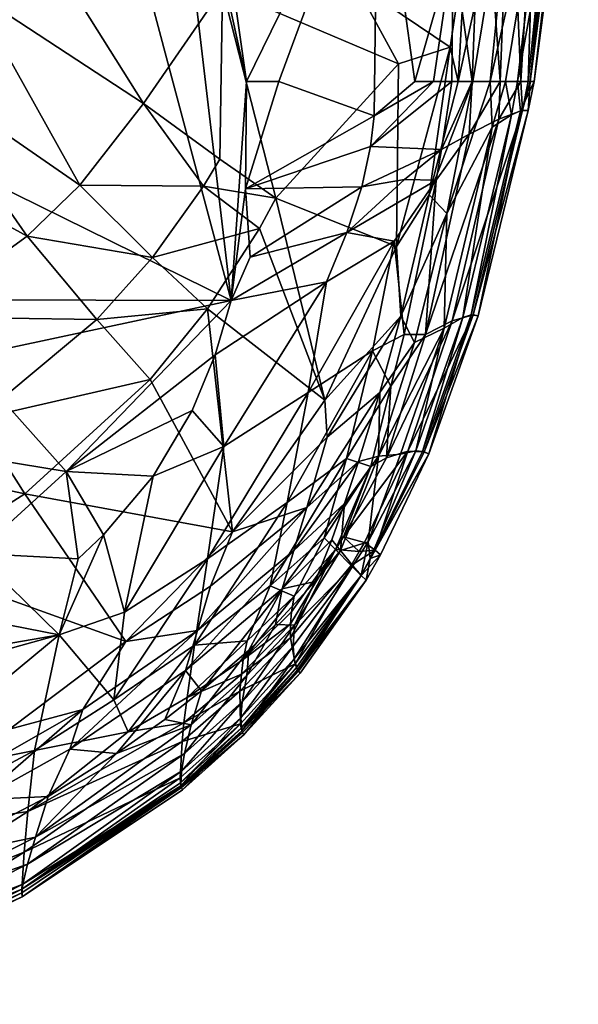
# Model space of a CAD drawing. Header units: inches. Extents: x 0 to 82.4, y -88 to 0.
# Tile 253 of 256: x 21.1 to 25.2, y -87.1 to -79.9. Entities that reach past the tile are written whole.
import ezdxf

# ---------------------------------------------------------------- set-up
doc = ezdxf.new("R2010")
doc.units = ezdxf.units.IN
doc.header["$MEASUREMENT"] = 0
doc.layers.add('AFUCH-3-STUP', color=5, linetype='Continuous')

msp = doc.modelspace()

# ---------------------------------------------------------------- meshes
at = {"layer": 'AFUCH-3-STUP'}
mesh = msp.add_polyface(dxfattribs=at)
corners = [(20.3599, -80.8354, 17.104), (22.6478, -81.9627, 16.7092), (21.4492, -77.4653, 17.0632), (22.1092, -78.3553, 13.4446), (22.8276, -77.9124, 13.646), (23.0418, -78.9835, 13.7444), (21.069, -79.0272, 13.2148), (22.0053, -80.5163, 13.5796), (20.7416, -79.6881, 13.2267), (22.5846, -79.6765, 13.6479), (20.7616, -77.4824, 17.1482), (22.7612, -80.3571, 16.7872), (22.1183, -77.448, 16.9671), (21.5371, -81.117, 13.5627), (21.3485, -77.4639, 13.2012), (20.5424, -78.3508, 13.1388), (20.6044, -76.223, 13.1307), (20.8829, -78.3886, 13.1507), (20.3863, -79.6069, 13.1673), (20.3909, -78.7751, 13.1388), (22.1691, -76.223, 16.9535), (21.2144, -78.5209, 13.2125), (23.7247, -78.3891, 16.654), (22.5751, -79.2891, 13.6206), (20.8829, -78.3886, 13.1507), (21.1078, -78.4507, 13.184), (23.1515, -79.4903, 13.8012), (20.9572, -76.223, 13.1361), (21.1428, -78.0768, 13.178), (19.976, -79.3664, 13.1389), (21.6984, -78.2718, 13.3263), (21.3485, -77.4639, 13.2012), (20.2896, -80.2547, 13.2461), (20.5345, -79.6937, 13.1953), (21.2497, -78.0865, 13.2003), (21.1078, -78.4507, 13.184), (20.4301, -76.223, 17.1836), (19.9092, -80.3151, 13.2124), (22.5653, -80.9257, 13.7552), (19.7467, -80.172, 13.1785)]
mesh.append_faces([[corners[k] for k in face] for face in [(0, 1, 2), (3, 4, 5), (6, 7, 8), (6, 9, 7), (2, 10, 0), (11, 12, 1), (8, 7, 13), (14, 4, 3), (15, 16, 17), (6, 18, 19), (20, 12, 11), (21, 3, 5), (11, 22, 20), (21, 23, 6), (6, 24, 25), (5, 23, 21), (23, 5, 26), (17, 27, 28), (19, 18, 29), (19, 24, 6), (30, 21, 31), (31, 14, 3), (13, 32, 8), (33, 6, 8), (34, 21, 35), (19, 15, 24), (0, 10, 36), (33, 32, 37), (33, 8, 32), (7, 9, 38), (2, 1, 12), (25, 21, 6), (26, 9, 23), (23, 9, 6), (35, 17, 28), (34, 35, 28), (3, 30, 31), (21, 30, 3), (37, 39, 33), (33, 39, 18), (33, 18, 6), (31, 34, 28), (34, 31, 21)]], dxfattribs={"vtx0": -1, "vtx1": -1, "vtx2": -1})
mesh = msp.add_polyface(dxfattribs=at)
corners = [(25.1157, -78.4754, 15.5531), (25.1584, -76.2211, 15.8554), (25.0891, -78.4753, 15.8189), (24.4874, -78.4679, 16.4388), (24.6957, -78.4696, 16.3496), (24.6557, -76.223, 16.3854), (24.7443, -78.3946, 14.3929), (25.065, -76.223, 14.6518), (24.9715, -78.4754, 14.6709), (24.8705, -80.3571, 15.2615), (24.6228, -80.3571, 16.2456), (24.549, -80.3571, 14.4458), (23.5292, -78.0152, 13.8659), (23.5591, -77.2278, 13.8623), (24.1752, -78.1126, 14.0924), (25.1166, -78.4755, 15.2913), (25.0897, -78.4755, 14.9991), (25.1952, -76.223, 15.3951), (24.2834, -78.3893, 16.5085), (23.7295, -76.223, 16.6619), (23.7247, -78.3891, 16.654), (25.0239, -76.223, 16.1382), (24.8868, -78.4731, 16.2233), (25.0207, -78.4755, 16.0456), (24.8281, -80.3571, 15.9246), (24.3734, -79.3207, 14.238), (24.3149, -80.3571, 14.2954), (24.5263, -78.1262, 14.2472), (24.7524, -76.1944, 14.3282), (23.0418, -78.9835, 13.7444), (24.0699, -78.7609, 14.0752), (24.5263, -78.1262, 14.2472), (24.2637, -77.2857, 14.1076), (23.5514, -79.6289, 13.9336), (24.4273, -78.7926, 14.2311), (25.0609, -78.4755, 15.9408), (24.8425, -80.3571, 15.8531), (24.774, -80.3571, 16.0695), (24.7489, -80.3571, 14.6804), (22.8276, -77.9124, 13.646), (23.4833, -78.6382, 13.8684), (24.2778, -79.3733, 16.4789), (24.1377, -76.223, 16.5603), (23.1515, -79.4903, 13.8012)]
mesh.append_faces([[corners[k] for k in face] for face in [(21, 22, 23), (34, 6, 25), (25, 30, 34), (8, 16, 38), (27, 6, 34), (34, 14, 31)]], dxfattribs={"vtx0": -1, "vtx1": -1})
mesh.append_faces([[corners[k] for k in face] for face in [(0, 1, 2), (2, 9, 0), (12, 13, 14), (18, 19, 20), (25, 6, 26), (27, 28, 6), (29, 30, 25), (31, 14, 32), (25, 33, 29), (2, 21, 35), (35, 36, 2), (4, 37, 22), (17, 16, 8), (29, 39, 40), (40, 30, 29), (18, 20, 41), (0, 15, 1), (3, 18, 41), (3, 42, 18), (12, 14, 30), (34, 30, 14), (12, 39, 13), (35, 23, 36), (40, 12, 30), (39, 12, 40), (29, 33, 43)]], dxfattribs={"vtx0": -1, "vtx1": -1, "vtx2": -1})
mesh.append_faces([[corners[k] for k in face] for face in [(3, 4, 5), (6, 7, 8), (3, 10, 4), (8, 11, 6), (22, 24, 23), (0, 9, 15)]], dxfattribs={"vtx0": -1, "vtx2": -1})
mesh.append_faces([[corners[k] for k in face] for face in [(34, 31, 27)]], dxfattribs={"vtx1": -1})
mesh.append_faces([[corners[k] for k in face] for face in [(15, 9, 16), (17, 15, 16), (5, 4, 22), (21, 23, 35)]], dxfattribs={"vtx1": -1, "vtx2": -1})
mesh = msp.add_polyface(dxfattribs=at)
corners = [(24.417, -80.3571, 16.3696), (24.6228, -80.3571, 16.2456), (24.4874, -78.4679, 16.4388), (24.2778, -79.3733, 16.4789), (23.7247, -78.3891, 16.654), (23.9946, -80.3571, 16.5185), (25.0897, -78.4755, 14.9991), (24.8705, -80.3571, 15.2615), (24.7489, -80.3571, 14.6804), (24.774, -80.3571, 16.0695), (24.8281, -80.3571, 15.9246), (24.8868, -78.4731, 16.2233), (24.7443, -78.3946, 14.3929), (24.549, -80.3571, 14.4458), (24.4204, -80.3571, 14.3554), (23.5514, -79.6289, 13.9336), (24.3734, -79.3207, 14.238), (24.2547, -80.1048, 14.2419), (25.0891, -78.4753, 15.8189), (24.8425, -80.3571, 15.8531), (23.6984, -80.6076, 16.5818), (24.6605, -80.3571, 14.553), (24.9715, -78.4754, 14.6709), (23.8754, -80.2264, 14.0896), (22.9754, -81.2112, 13.8893), (22.5846, -79.6765, 13.6479), (22.9987, -80.3571, 16.7422), (24.2667, -80.3571, 16.432), (24.7853, -80.5673, 15.9403), (24.6125, -80.6318, 16.2123), (24.6957, -78.4696, 16.3496), (24.7702, -80.5709, 14.8293), (24.8273, -80.569, 15.6407), (23.6696, -80.832, 16.5767), (24.1317, -80.3571, 16.4779), (24.5636, -80.6922, 14.5162), (24.7055, -80.5999, 14.683), (24.1907, -80.855, 16.4259), (24.3149, -80.3571, 14.2954), (24.1, -81.1871, 14.2792), (24.8273, -80.5688, 15.1994), (25.0207, -78.4755, 16.0456), (24.3942, -80.7429, 16.3469), (23.1515, -79.4903, 13.8012), (22.7612, -80.3571, 16.7872)]
mesh.append_faces([[corners[k] for k in face] for face in [(8, 21, 22), (1, 9, 30), (16, 38, 17), (36, 21, 8), (10, 19, 41)]], dxfattribs={"vtx0": -1, "vtx1": -1})
mesh.append_faces([[corners[k] for k in face] for face in [(0, 1, 2), (3, 4, 5), (6, 7, 8), (9, 10, 11), (18, 19, 7), (20, 5, 4), (23, 24, 25), (20, 4, 26), (27, 0, 3), (28, 9, 29), (31, 8, 7), (32, 7, 19), (22, 21, 13), (33, 27, 34), (34, 27, 3), (23, 25, 15), (17, 23, 15), (3, 0, 2), (28, 10, 9), (32, 19, 28), (35, 13, 21), (35, 21, 36), (0, 27, 37), (29, 9, 1), (40, 7, 32), (40, 31, 7), (28, 19, 10), (42, 1, 0), (12, 14, 38), (15, 25, 43), (26, 4, 44), (3, 5, 34), (20, 34, 5)]], dxfattribs={"vtx0": -1, "vtx1": -1, "vtx2": -1})
mesh.append_faces([[corners[k] for k in face] for face in [(15, 16, 17), (38, 39, 17)]], dxfattribs={"vtx0": -1, "vtx2": -1})
mesh.append_faces([[corners[k] for k in face] for face in [(12, 13, 14), (36, 8, 31)]], dxfattribs={"vtx1": -1, "vtx2": -1})
mesh = msp.add_polyface(dxfattribs=at)
corners = [(20.6884, -82.38, 16.9632), (21.437, -83.2174, 16.7817), (22.6478, -81.9627, 16.7092), (23.2127, -82.6381, 16.5493), (23.3476, -81.8264, 16.5864), (22.5936, -83.0328, 16.6254), (20.3341, -82.0826, 13.5006), (19.7274, -80.7105, 13.2515), (21.1527, -81.4903, 13.547), (22.4759, -82.023, 13.864), (23.3347, -82.6942, 14.1834), (22.657, -83.6598, 14.1523), (22.5312, -82.3613, 16.6978), (19.6693, -81.955, 17.105), (22.856, -81.4336, 13.8828), (20.2896, -80.2547, 13.2461), (20.3599, -80.8354, 17.104), (20.0226, -82.9849, 16.9816), (22.0723, -81.6477, 13.7334), (22.4463, -81.1245, 13.7495), (22.5846, -79.6765, 13.6479), (22.9754, -81.2112, 13.8893), (22.5653, -80.9257, 13.7552), (21.5371, -81.117, 13.5627), (21.6632, -82.1024, 13.7144), (20.7844, -82.8327, 13.664), (19.6204, -82.4428, 13.4665), (22.7612, -80.3571, 16.7872), (22.7525, -81.1445, 16.7462), (22.7874, -81.6434, 16.7075), (23.4966, -81.4632, 16.5787), (22.0542, -82.5404, 13.8434), (19.9354, -83.1206, 13.5961), (22.0053, -80.5163, 13.5796), (21.1336, -83.3809, 13.7958), (19.5069, -82.9018, 17.0419), (23.607, -81.1277, 16.5743), (22.3624, -82.7678, 16.6892), (22.0756, -83.2513, 16.6849), (22.9987, -80.3571, 16.7422)]
mesh.append_faces([[corners[k] for k in face] for face in [(0, 1, 2), (3, 4, 5), (6, 7, 8), (9, 10, 11), (4, 12, 5), (2, 13, 0), (9, 14, 10), (7, 15, 8), (16, 13, 2), (0, 17, 1), (18, 19, 14), (20, 21, 22), (23, 19, 18), (24, 6, 8), (25, 6, 24), (25, 26, 6), (27, 2, 28), (29, 2, 30), (18, 24, 8), (11, 31, 9), (18, 8, 23), (23, 8, 15), (32, 26, 25), (4, 2, 12), (2, 1, 12), (23, 33, 19), (34, 25, 31), (35, 17, 0), (28, 2, 29), (29, 36, 28), (9, 31, 24), (31, 25, 24), (18, 14, 9), (9, 24, 18), (5, 37, 38), (21, 14, 19), (21, 10, 14), (33, 22, 19), (22, 21, 19), (12, 1, 37), (5, 12, 37), (28, 39, 27)]], dxfattribs={"vtx0": -1, "vtx1": -1, "vtx2": -1})
mesh = msp.add_polyface(dxfattribs=at)
corners = [(23.8754, -80.2264, 14.0896), (23.8625, -81.5671, 14.2204), (22.9754, -81.2112, 13.8893), (24.2306, -81.3251, 14.3673), (24.5636, -80.6922, 14.5162), (24.2114, -82.1642, 14.5299), (24.4616, -82.0747, 15.1993), (24.8273, -80.5688, 15.1994), (24.4616, -82.0747, 15.6407), (24.7702, -80.5709, 14.8293), (24.3481, -82.0875, 14.6871), (24.2547, -80.1048, 14.2419), (24.2705, -82.1119, 16.2047), (24.7853, -80.5673, 15.9403), (24.6125, -80.6318, 16.2123), (24.4237, -82.0662, 15.9401), (24.8273, -80.569, 15.6407), (23.8925, -82.0766, 14.3036), (24.1, -81.1871, 14.2792), (23.8435, -81.5279, 16.4883), (23.9182, -82.2105, 16.4012), (24.1526, -81.079, 16.4229), (24.0749, -82.2106, 16.329), (24.3942, -80.7429, 16.3469), (23.6984, -80.6076, 16.5818), (22.9987, -80.3571, 16.7422), (22.7525, -81.1445, 16.7462), (24.7055, -80.5999, 14.683), (24.4092, -82.0675, 14.8301), (24.1907, -80.855, 16.4259), (23.607, -81.1277, 16.5743), (23.9196, -81.0742, 16.4886), (24.4204, -80.3571, 14.3554), (24.549, -80.3571, 14.4458), (23.4966, -81.4632, 16.5787), (22.7874, -81.6434, 16.7075), (24.1526, -81.079, 16.4229), (23.6696, -80.832, 16.5767), (24.2667, -80.3571, 16.432), (24.6228, -80.3571, 16.2456), (24.417, -80.3571, 16.3696), (24.1317, -80.3571, 16.4779), (23.3476, -81.8264, 16.5864), (24.3149, -80.3571, 14.2954)]
mesh.append_faces([[corners[k] for k in face] for face in [(12, 13, 14), (15, 16, 13), (21, 31, 36)]], dxfattribs={"vtx0": -1, "vtx1": -1})
mesh.append_faces([[corners[k] for k in face] for face in [(0, 1, 2), (6, 7, 8), (6, 9, 7), (11, 1, 0), (8, 7, 16), (17, 1, 18), (19, 20, 21), (22, 14, 23), (24, 25, 26), (23, 21, 22), (29, 21, 23), (30, 31, 29), (32, 33, 3), (30, 34, 31), (35, 34, 30), (3, 33, 4), (8, 16, 15), (29, 31, 21), (21, 34, 19), (37, 29, 38), (14, 39, 23), (3, 18, 32), (17, 18, 3), (23, 40, 29), (26, 37, 24), (24, 37, 41), (36, 31, 34), (19, 34, 42), (26, 30, 37), (30, 29, 37), (32, 18, 43)]], dxfattribs={"vtx0": -1, "vtx1": -1, "vtx2": -1})
mesh.append_faces([[corners[k] for k in face] for face in [(3, 4, 5), (4, 27, 10), (6, 28, 9)]], dxfattribs={"vtx0": -1, "vtx2": -1})
mesh.append_faces([[corners[k] for k in face] for face in [(5, 4, 10), (15, 13, 12), (11, 18, 1), (9, 28, 27), (10, 27, 28), (21, 36, 34)]], dxfattribs={"vtx1": -1, "vtx2": -1})
mesh = msp.add_polyface(dxfattribs=at)
corners = [(24.2705, -82.1119, 16.2047), (24.6125, -80.6318, 16.2123), (24.0749, -82.2106, 16.329), (23.788, -83.1156, 16.3054), (23.8435, -81.5279, 16.4883), (23.6856, -82.3314, 16.4648), (23.9182, -82.2105, 16.4012), (24.2114, -82.1642, 14.5299), (24.0027, -83.0658, 14.693), (23.8918, -83.0901, 14.549), (24.3481, -82.0875, 14.6871), (24.4616, -82.0747, 15.1993), (24.0985, -83.0875, 15.6407), (24.0984, -83.0875, 15.1993), (23.3535, -82.9647, 14.2341), (23.7401, -82.6359, 14.3276), (23.2038, -83.4799, 14.2798), (23.4947, -83.1216, 16.4272), (23.673, -83.1784, 16.3516), (23.8208, -82.5904, 16.3897), (24.4616, -82.0747, 15.6407), (24.4237, -82.0662, 15.9401), (23.9435, -83.0676, 16.1944), (24.0653, -83.0717, 15.9397), (24.4092, -82.0675, 14.8301), (23.8925, -82.0766, 14.3036), (23.7294, -83.103, 14.4257), (24.0528, -83.0686, 14.8312), (23.9942, -82.2692, 14.3894), (24.2306, -81.3251, 14.3673), (23.8625, -81.5671, 14.2204), (23.3347, -82.6942, 14.1834), (22.9754, -81.2112, 13.8893), (23.3347, -82.6942, 14.1834), (23.2127, -82.6381, 16.5493), (24.1526, -81.079, 16.4229), (23.3476, -81.8264, 16.5864), (23.0592, -83.4433, 16.4944), (23.5835, -83.1441, 14.3588), (23.4966, -81.4632, 16.5787), (22.6478, -81.9627, 16.7092)]
mesh.append_faces([[corners[k] for k in face] for face in [(7, 8, 9), (21, 22, 23), (9, 26, 7), (0, 3, 22)]], dxfattribs={"vtx0": -1, "vtx1": -1})
mesh.append_faces([[corners[k] for k in face] for face in [(2, 3, 0), (4, 5, 6), (11, 12, 13), (14, 15, 16), (17, 18, 19), (20, 12, 11), (13, 24, 11), (25, 15, 14), (13, 27, 24), (7, 28, 29), (7, 26, 28), (30, 31, 32), (33, 30, 25), (34, 5, 4), (20, 23, 12), (2, 19, 3), (2, 35, 6), (10, 24, 27), (28, 26, 15), (4, 36, 34), (34, 37, 5), (19, 18, 3), (17, 19, 5), (37, 17, 5), (25, 28, 15), (29, 28, 25), (15, 26, 38), (33, 25, 14), (6, 19, 2), (5, 19, 6), (39, 40, 36), (33, 31, 30), (14, 31, 33)]], dxfattribs={"vtx0": -1, "vtx1": -1, "vtx2": -1})
mesh.append_faces([[corners[k] for k in face] for face in [(7, 10, 8)]], dxfattribs={"vtx0": -1, "vtx2": -1})
mesh.append_faces([[corners[k] for k in face] for face in [(0, 1, 2), (0, 22, 21), (21, 23, 20), (8, 10, 27)]], dxfattribs={"vtx1": -1, "vtx2": -1})
mesh = msp.add_polyface(dxfattribs=at)
corners = [(21.021, -85.1057, 14.1271), (20.3126, -83.9018, 13.7644), (21.8764, -84.4619, 14.1359), (22.3023, -85.0605, 16.3319), (21.8927, -85.1262, 16.4163), (21.1575, -85.7095, 16.3898), (22.657, -83.6598, 14.1523), (21.1336, -83.3809, 13.7958), (22.0542, -82.5404, 13.8434), (22.2884, -85.1955, 16.277), (21.1292, -86.0077, 16.2672), (22.2748, -85.4637, 16.0517), (21.5606, -84.9612, 14.1964), (20.4043, -86.0676, 14.3357), (20.7967, -85.6244, 14.2445), (21.3059, -85.6005, 14.3509), (21.5253, -83.8558, 16.6919), (20.7747, -83.8184, 16.797), (21.3873, -84.4137, 16.6315), (22.2772, -85.5001, 15.9686), (21.1118, -86.2789, 15.9957), (22.2809, -85.5211, 15.8822), (20.0954, -85.4814, 16.5998), (21.2046, -85.2621, 16.5025), (21.3873, -84.4137, 16.6315), (22.2803, -85.5208, 14.9502), (21.1202, -86.2414, 14.7531), (22.2838, -85.4132, 14.6933), (22.3066, -85.2831, 14.5752), (21.155, -86.0966, 14.5919), (21.2127, -85.8972, 14.469), (21.8067, -85.2853, 14.3632), (22.355, -85.074, 14.466), (22.4012, -84.3827, 14.2446), (21.8654, -84.2486, 16.5893), (21.7124, -83.6797, 16.6881), (21.3873, -84.4137, 16.6315), (20.05, -85.8805, 16.5129), (21.1575, -85.7095, 16.3898), (21.4648, -85.2532, 14.2632), (22.3145, -84.6748, 14.3004), (22.0756, -83.2513, 16.6849), (20.9015, -85.3348, 14.1717), (20.8983, -84.3193, 16.7109), (21.437, -83.2174, 16.7817), (21.7877, -84.8917, 16.4903), (21.2046, -85.2621, 16.5025), (20.563, -85.3731, 14.1242), (21.3059, -85.6005, 14.3509), (21.1118, -86.2789, 15.9957), (22.2848, -85.5331, 15.7933), (20.4497, -84.5764, 16.7263)]
mesh.append_faces([[corners[k] for k in face] for face in [(9, 5, 10)]], dxfattribs={"vtx0": -1, "vtx1": -1})
mesh.append_faces([[corners[k] for k in face] for face in [(0, 1, 2), (3, 4, 5), (6, 7, 8), (12, 0, 2), (13, 14, 15), (16, 17, 18), (19, 20, 21), (22, 23, 24), (25, 26, 27), (28, 29, 30), (2, 1, 7), (31, 32, 30), (2, 7, 6), (2, 33, 12), (34, 35, 36), (37, 38, 23), (15, 14, 39), (31, 39, 40), (27, 29, 28), (41, 35, 34), (42, 0, 12), (18, 17, 43), (16, 44, 17), (41, 44, 35), (45, 36, 46), (34, 36, 45), (42, 47, 0), (48, 39, 31), (31, 30, 48), (5, 4, 46), (45, 46, 4), (12, 33, 39), (12, 39, 14), (18, 43, 24), (3, 5, 9), (36, 35, 16), (35, 44, 16), (14, 42, 12), (21, 20, 50), (24, 43, 51)]], dxfattribs={"vtx0": -1, "vtx1": -1, "vtx2": -1})
mesh.append_faces([[corners[k] for k in face] for face in [(9, 10, 11), (11, 49, 19)]], dxfattribs={"vtx1": -1, "vtx2": -1})
mesh = msp.add_polyface(dxfattribs=at)
corners = [(23.5835, -83.1441, 14.3588), (23.4802, -83.452, 14.3844), (23.1079, -83.7966, 14.3167), (23.5299, -83.9061, 16.1886), (23.415, -83.7873, 16.325), (23.083, -84.4353, 16.2556), (22.4742, -83.8556, 16.5502), (22.3791, -84.4909, 16.4656), (23.0592, -83.4433, 16.4944), (22.657, -83.6598, 14.1523), (23.3535, -82.9647, 14.2341), (23.2038, -83.4799, 14.2798), (22.9351, -84.0538, 16.4274), (23.111, -84.1296, 16.3568), (23.3309, -83.7022, 16.3803), (23.4947, -83.1216, 16.4272), (23.2649, -84.0225, 14.4513), (23.023, -84.077, 14.3584), (23.3877, -83.7172, 14.413), (23.4494, -83.7964, 14.4756), (23.5399, -83.9087, 14.6251), (23.1134, -84.3425, 14.5012), (23.415, -83.7873, 16.325), (23.5299, -83.9061, 16.1886), (23.673, -83.1784, 16.3516), (23.6531, -83.7311, 14.5917), (23.4494, -83.7964, 14.4756), (22.3624, -82.7678, 16.6892), (21.437, -83.2174, 16.7817), (22.0756, -83.2513, 16.6849), (22.4976, -84.0574, 14.1934), (21.8764, -84.4619, 14.1359), (23.2127, -82.6381, 16.5493), (22.5936, -83.0328, 16.6254), (23.5879, -83.8026, 16.1873), (22.4012, -84.3827, 14.2446), (23.7294, -83.103, 14.4257), (23.4713, -83.6956, 16.3233), (23.673, -83.1784, 16.3516), (21.8654, -84.2486, 16.5893), (23.7401, -82.6359, 14.3276), (23.3347, -82.6942, 14.1834), (23.09, -84.2445, 16.3307), (23.6273, -83.7376, 16.1881), (23.4713, -83.6956, 16.3233), (23.4713, -83.6956, 16.3233), (23.0828, -84.3344, 16.3016)]
mesh.append_faces([[corners[k] for k in face] for face in [(3, 4, 5), (34, 22, 23)]], dxfattribs={"vtx0": -1, "vtx1": -1})
mesh.append_faces([[corners[k] for k in face] for face in [(0, 1, 2), (6, 7, 8), (9, 10, 11), (12, 13, 14), (14, 15, 12), (16, 17, 18), (19, 20, 21), (14, 24, 15), (27, 28, 29), (9, 11, 30), (9, 30, 31), (8, 12, 15), (7, 12, 8), (3, 22, 4), (32, 33, 6), (11, 2, 35), (11, 0, 2), (16, 18, 19), (1, 36, 19), (6, 8, 32), (21, 16, 19), (37, 4, 22), (37, 22, 34), (14, 13, 4), (4, 38, 14), (6, 33, 39), (40, 0, 11), (1, 17, 2), (41, 10, 9), (42, 4, 13), (30, 11, 35), (1, 19, 18), (1, 18, 17), (29, 39, 33), (37, 43, 44), (45, 38, 4), (4, 37, 45), (46, 4, 42)]], dxfattribs={"vtx0": -1, "vtx1": -1, "vtx2": -1})
mesh.append_faces([[corners[k] for k in face] for face in [(22, 3, 23)]], dxfattribs={"vtx0": -1, "vtx2": -1})
mesh.append_faces([[corners[k] for k in face] for face in [(25, 20, 26)]], dxfattribs={"vtx1": -1, "vtx2": -1})
mesh = msp.add_polyface(dxfattribs=at)
corners = [(18.9948, -86.0128, 14.1242), (18.468, -86.1764, 14.1328), (18.6817, -84.5064, 13.7494), (17.8224, -84.7877, 16.9205), (19.5069, -85.012, 16.7534), (19.5069, -82.9018, 17.0419), (17.8224, -83.064, 17.1417), (19.5738, -85.8162, 14.1222), (19.5356, -84.2449, 13.7521), (18.9, -85.3861, 16.7356), (17.8597, -85.5605, 16.7738), (18.8246, -85.9386, 16.623), (20.0954, -85.4814, 16.5998), (21.3873, -84.4137, 16.6315), (19.9876, -84.8037, 16.741), (20.0226, -82.9849, 16.9816), (20.7747, -83.8184, 16.797), (21.437, -83.2174, 16.7817), (19.2863, -83.5731, 13.6147), (18.2497, -82.8533, 13.4474), (18.9597, -82.6774, 13.4523), (18.4956, -83.7935, 13.6108), (20.563, -85.3731, 14.1242), (20.3126, -83.9018, 13.7644), (19.9354, -83.1206, 13.5961), (21.1336, -83.3809, 13.7958), (19.4783, -85.7249, 16.6124), (20.1808, -85.6644, 14.1537), (20.9015, -85.3348, 14.1717), (20.4497, -84.5764, 16.7263), (20.05, -85.8805, 16.5129), (21.2046, -85.2621, 16.5025), (21.021, -85.1057, 14.1271), (18.0491, -84.6463, 13.7506), (18.2105, -83.6623, 13.5775), (19.4296, -86.1189, 16.5217), (20.7844, -82.8327, 13.664), (20.0692, -85.9509, 14.2309), (20.7967, -85.6244, 14.2445), (20.8983, -84.3193, 16.7109)]
mesh.append_faces([[corners[k] for k in face] for face in [(0, 1, 2), (3, 4, 5), (6, 3, 5), (7, 2, 8), (9, 10, 11), (12, 13, 14), (15, 16, 17), (18, 19, 20), (21, 19, 18), (7, 8, 22), (23, 24, 25), (26, 4, 11), (26, 14, 4), (15, 4, 16), (22, 8, 23), (23, 18, 24), (3, 10, 4), (18, 20, 24), (22, 27, 7), (2, 21, 8), (27, 22, 28), (29, 16, 4), (30, 31, 12), (8, 18, 23), (8, 21, 18), (22, 23, 32), (2, 33, 34), (2, 1, 33), (12, 14, 26), (35, 12, 26), (29, 4, 14), (14, 13, 29), (0, 2, 7), (25, 24, 36), (9, 4, 10), (11, 4, 9), (5, 4, 15), (37, 27, 28), (37, 28, 38), (21, 2, 34), (34, 19, 21), (39, 16, 29)]], dxfattribs={"vtx0": -1, "vtx1": -1, "vtx2": -1})
mesh = msp.add_polyface(dxfattribs=at)
corners = [(23.9435, -83.0676, 16.1944), (23.4713, -83.6956, 16.3233), (23.6273, -83.7376, 16.1881), (24.0985, -83.0875, 15.6407), (23.7434, -83.8282, 15.3989), (24.0984, -83.0875, 15.1993), (23.6684, -83.8552, 14.8319), (23.6531, -83.7311, 14.5917), (24.0027, -83.0658, 14.693), (23.7059, -83.792, 15.9326), (24.0653, -83.0717, 15.9397), (23.7294, -83.103, 14.4257), (23.4494, -83.7964, 14.4756), (24.0528, -83.0686, 14.8312), (23.788, -83.1156, 16.3054), (23.6396, -84.0121, 15.4211), (23.6396, -84.0121, 15.4211), (23.6032, -83.9793, 14.8608), (23.6531, -83.7311, 14.5917), (23.6684, -83.8552, 14.8319), (23.5399, -83.9087, 14.6251), (23.5879, -83.8026, 16.1873), (23.4713, -83.6956, 16.3233), (23.7434, -83.8282, 15.3989), (23.8918, -83.0901, 14.549), (23.7059, -83.792, 15.9326), (23.4713, -83.6956, 16.3233), (23.5299, -83.9061, 16.1886), (23.603, -83.9792, 15.9675), (23.603, -83.9792, 15.9675), (23.5835, -83.1441, 14.3588), (23.4802, -83.452, 14.3844), (23.4494, -83.7964, 14.4756), (23.673, -83.1784, 16.3516), (23.5299, -83.9061, 16.1886), (23.673, -83.1784, 16.3516), (23.3309, -83.7022, 16.3803)]
mesh.append_faces([[corners[k] for k in face] for face in [(15, 16, 17), (25, 4, 9), (28, 16, 15), (19, 6, 23)]])
mesh.append_faces([[corners[k] for k in face] for face in [(23, 4, 25), (28, 29, 16)]], dxfattribs={"vtx0": -1})
mesh.append_faces([[corners[k] for k in face] for face in [(0, 1, 2), (4, 3, 9), (18, 17, 20), (17, 19, 15), (19, 7, 6), (23, 15, 19), (21, 9, 2), (25, 28, 23)]], dxfattribs={"vtx0": -1, "vtx1": -1})
mesh.append_faces([[corners[k] for k in face] for face in [(3, 4, 5), (7, 8, 6), (9, 10, 0), (11, 7, 12), (6, 13, 5), (14, 1, 0), (18, 19, 17), (26, 22, 14), (9, 3, 10), (30, 11, 31), (6, 8, 13), (14, 33, 26), (27, 29, 28), (25, 27, 28), (14, 22, 1)]], dxfattribs={"vtx0": -1, "vtx1": -1, "vtx2": -1})
mesh.append_faces([[corners[k] for k in face] for face in [(5, 4, 6), (32, 7, 18), (23, 28, 15), (26, 33, 35), (36, 35, 33)]], dxfattribs={"vtx0": -1, "vtx2": -1})
mesh.append_faces([[corners[k] for k in face] for face in [(0, 2, 9), (21, 2, 22), (7, 24, 8), (24, 7, 11), (21, 27, 25), (18, 7, 19), (27, 34, 29), (25, 9, 21)]], dxfattribs={"vtx1": -1, "vtx2": -1})
mesh.append_faces([[corners[k] for k in face] for face in [(23, 6, 4)]], dxfattribs={"vtx2": -1})
mesh = msp.add_polyface(dxfattribs=at)
corners = [(22.355, -85.074, 14.466), (22.7637, -84.7128, 14.4819), (22.3066, -85.2831, 14.5752), (21.2127, -85.8972, 14.469), (21.7877, -84.8917, 16.4903), (22.3791, -84.4909, 16.4656), (22.4742, -83.8556, 16.5502), (22.4314, -84.8249, 14.3864), (22.3145, -84.6748, 14.3004), (23.023, -84.077, 14.3584), (22.3252, -84.8724, 16.3881), (21.8927, -85.1262, 16.4163), (22.3023, -85.0605, 16.3319), (22.7415, -85.1465, 15.5158), (22.2916, -85.5513, 15.5157), (22.7266, -85.1185, 14.9502), (22.7213, -85.0997, 15.9682), (22.2809, -85.5211, 15.8822), (22.7271, -85.1187, 15.8822), (22.7769, -84.5263, 14.4065), (21.8067, -85.2853, 14.3632), (22.1613, -85.0345, 14.3748), (22.7289, -84.9052, 14.5835), (22.2838, -85.4132, 14.6933), (22.7185, -85.0219, 14.6966), (22.2803, -85.5208, 14.9502), (22.2772, -85.5001, 15.9686), (22.2884, -85.1955, 16.277), (22.2748, -85.4637, 16.0517), (22.7158, -85.0671, 16.0505), (22.7232, -84.7023, 16.3184), (22.7128, -84.8265, 16.2673), (22.2848, -85.5331, 15.7933), (22.7324, -85.1297, 15.7933), (22.7358, -84.5953, 16.3516), (22.7667, -84.4584, 16.3819), (22.9351, -84.0538, 16.4274), (22.4012, -84.3827, 14.2446), (21.4648, -85.2532, 14.2632), (23.1079, -83.7966, 14.3167), (21.8654, -84.2486, 16.5893), (21.8764, -84.4619, 14.1359), (22.4976, -84.0574, 14.1934)]
mesh.append_faces([[corners[k] for k in face] for face in [(0, 1, 2), (2, 3, 0), (4, 5, 6), (7, 8, 9), (10, 11, 12), (4, 11, 5), (13, 14, 15), (16, 17, 18), (7, 9, 19), (20, 8, 21), (16, 26, 17), (10, 12, 30), (32, 14, 13), (33, 32, 13), (30, 34, 10), (19, 0, 7), (21, 0, 20), (5, 10, 35), (11, 10, 5), (19, 1, 0), (5, 35, 36), (37, 8, 38), (37, 39, 8), (6, 40, 4), (29, 26, 16), (30, 12, 31), (7, 0, 21), (21, 8, 7), (41, 42, 37), (17, 32, 33), (34, 35, 10), (18, 17, 33)]], dxfattribs={"vtx0": -1, "vtx1": -1, "vtx2": -1})
mesh.append_faces([[corners[k] for k in face] for face in [(1, 22, 2), (27, 28, 29), (24, 15, 25), (22, 24, 23), (12, 27, 31)]], dxfattribs={"vtx0": -1, "vtx2": -1})
mesh.append_faces([[corners[k] for k in face] for face in [(23, 24, 25), (25, 15, 14), (31, 27, 29), (2, 22, 23), (29, 28, 26)]], dxfattribs={"vtx1": -1, "vtx2": -1})
mesh = msp.add_polyface(dxfattribs=at)
corners = [(23.1352, -84.6701, 14.9502), (22.7415, -85.1465, 15.5158), (22.7266, -85.1185, 14.9502), (23.1538, -84.6952, 15.5158), (22.7128, -84.8265, 16.2673), (22.7158, -85.0671, 16.0505), (23.1169, -84.6272, 16.049), (23.1029, -84.4981, 14.5933), (22.7289, -84.9052, 14.5835), (23.1134, -84.3425, 14.5012), (23.5399, -83.9087, 14.6251), (23.6396, -84.0121, 15.4211), (23.083, -84.4353, 16.2556), (23.5299, -83.9061, 16.1886), (23.127, -84.654, 15.9678), (22.7213, -85.0997, 15.9682), (22.7271, -85.1187, 15.8822), (23.1113, -84.591, 14.7003), (23.6032, -83.9793, 14.8608), (23.603, -83.9792, 15.9675), (23.1424, -84.68, 15.7933), (22.7185, -85.0219, 14.6966), (22.7232, -84.7023, 16.3184), (23.0828, -84.3344, 16.3016), (22.7358, -84.5953, 16.3516), (22.7324, -85.1297, 15.7933), (22.7637, -84.7128, 14.4819), (22.9726, -84.3376, 14.4218), (23.023, -84.077, 14.3584), (23.2649, -84.0225, 14.4513), (23.415, -83.7873, 16.325), (22.9351, -84.0538, 16.4274), (22.7667, -84.4584, 16.3819), (23.111, -84.1296, 16.3568), (23.1079, -83.7966, 14.3167), (22.3145, -84.6748, 14.3004), (23.09, -84.2445, 16.3307), (22.7769, -84.5263, 14.4065)]
mesh.append_faces([[corners[k] for k in face] for face in [(0, 1, 2), (12, 6, 13), (17, 2, 21), (7, 21, 8)]], dxfattribs={"vtx0": -1, "vtx1": -1})
mesh.append_faces([[corners[k] for k in face] for face in [(3, 1, 0), (9, 10, 7), (0, 11, 3), (14, 15, 16), (17, 10, 18), (22, 23, 24), (13, 6, 19), (3, 11, 20), (20, 25, 3), (17, 18, 0), (9, 8, 26), (27, 28, 29), (3, 25, 1), (12, 23, 22), (12, 30, 23), (6, 15, 14), (19, 6, 14), (9, 26, 27), (31, 32, 33), (27, 29, 9), (7, 10, 17), (14, 16, 20), (20, 19, 14), (34, 28, 35), (36, 33, 24), (27, 26, 37), (37, 28, 27), (33, 32, 24), (20, 16, 25), (24, 23, 36)]], dxfattribs={"vtx0": -1, "vtx1": -1, "vtx2": -1})
mesh.append_faces([[corners[k] for k in face] for face in [(4, 5, 6), (0, 18, 11), (22, 4, 12)]], dxfattribs={"vtx0": -1, "vtx2": -1})
mesh.append_faces([[corners[k] for k in face] for face in [(7, 8, 9), (11, 19, 20), (12, 4, 6), (0, 2, 17), (17, 21, 7), (6, 5, 15)]], dxfattribs={"vtx1": -1, "vtx2": -1})
mesh = msp.add_polyface(dxfattribs=at)
corners = [(21.1157, -86.336, 15.6956), (19.957, -86.8915, 15.7206), (19.9564, -86.883, 15.0427), (19.2725, -86.4953, 14.325), (20.0692, -85.9509, 14.2309), (20.4043, -86.0676, 14.3357), (19.9875, -86.4567, 16.3274), (21.1575, -85.7095, 16.3898), (20.05, -85.8805, 16.5129), (21.1123, -86.3058, 14.9204), (22.2916, -85.5513, 15.5157), (21.1157, -86.336, 15.6956), (22.2803, -85.5208, 14.9502), (21.1123, -86.3058, 14.9204), (19.9601, -86.8324, 14.8227), (20.0018, -86.6786, 14.6092), (21.1202, -86.2414, 14.7531), (21.3059, -85.6005, 14.3509), (21.2127, -85.8972, 14.469), (19.9613, -86.7423, 16.1369), (21.1118, -86.2789, 15.9957), (21.1292, -86.0077, 16.2672), (22.2748, -85.4637, 16.0517), (21.1292, -86.0077, 16.2672), (21.1118, -86.2789, 15.9957), (19.3337, -86.9743, 16.1377), (19.3622, -86.6904, 16.3307), (21.1157, -86.336, 15.6956), (21.1157, -86.336, 15.6956), (19.9554, -86.8565, 15.9347), (22.2838, -85.4132, 14.6933), (21.1202, -86.2414, 14.7531), (21.155, -86.0966, 14.5919), (21.155, -86.0966, 14.5919), (20.07, -86.4761, 14.47), (20.7967, -85.6244, 14.2445), (19.3269, -87.0882, 15.9347), (22.2772, -85.5001, 15.9686), (21.1118, -86.2789, 15.9957), (19.4296, -86.1189, 16.5217), (22.2848, -85.5331, 15.7933), (19.4458, -86.7102, 14.467), (19.328, -87.1151, 15.0427), (19.5738, -85.8162, 14.1222), (20.1808, -85.6644, 14.1537), (19.265, -86.2297, 14.2214), (19.3324, -87.0643, 14.8225), (19.3284, -87.1236, 15.7206), (19.3756, -86.9113, 14.6079), (20.0954, -85.4814, 16.5998)]
mesh.append_faces([[corners[k] for k in face] for face in [(12, 11, 13)]], dxfattribs={"vtx0": -1})
mesh.append_faces([[corners[k] for k in face] for face in [(22, 23, 24), (19, 6, 25), (6, 8, 26), (15, 34, 33), (29, 19, 36), (48, 41, 15), (41, 5, 34)]], dxfattribs={"vtx0": -1, "vtx1": -1})
mesh.append_faces([[corners[k] for k in face] for face in [(0, 1, 2), (3, 4, 5), (6, 7, 8), (10, 11, 12), (14, 15, 16), (17, 18, 5), (19, 20, 21), (20, 29, 0), (30, 31, 32), (14, 16, 9), (5, 4, 35), (29, 20, 19), (2, 14, 9), (6, 21, 7), (19, 21, 6), (26, 8, 39), (40, 27, 10), (3, 5, 41), (5, 18, 34), (2, 1, 42), (43, 44, 45), (1, 29, 47), (0, 29, 1), (18, 33, 34), (8, 49, 39), (45, 44, 4), (40, 38, 27)]], dxfattribs={"vtx0": -1, "vtx1": -1, "vtx2": -1})
mesh.append_faces([[corners[k] for k in face] for face in [(2, 9, 0), (37, 24, 38)]], dxfattribs={"vtx0": -1, "vtx2": -1})
mesh.append_faces([[corners[k] for k in face] for face in [(27, 28, 10), (15, 33, 16), (12, 13, 31), (46, 14, 2), (48, 15, 14), (41, 34, 15)]], dxfattribs={"vtx1": -1, "vtx2": -1})

doc.saveas('drawing.dxf')
